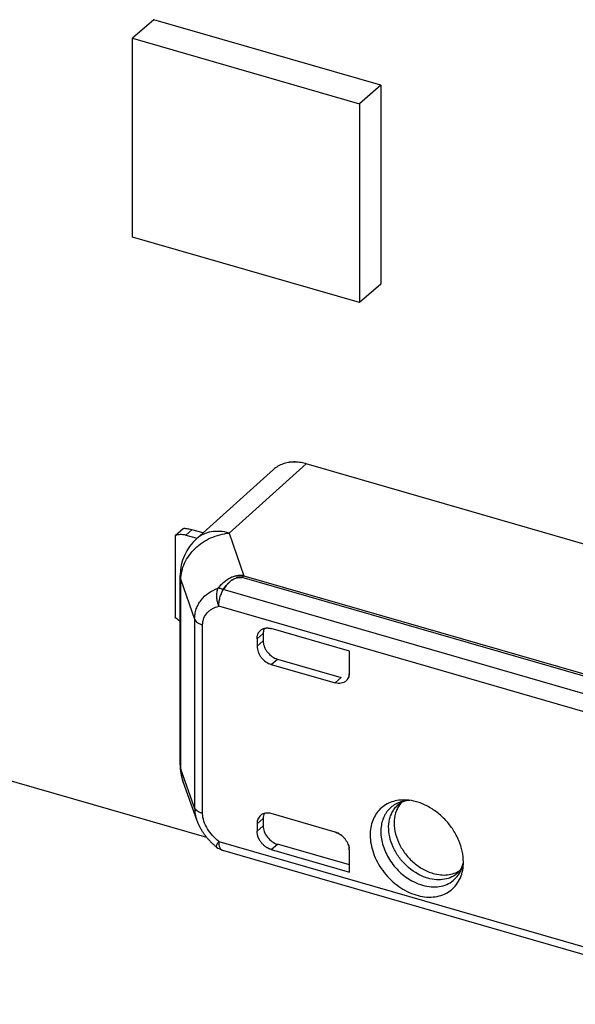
# Model space of a CAD drawing. Header units: millimetres. Extents: x 0 to 210, y 0 to 297.
# Tile 45 of 52: x 142.497 to 143.175, y 218.728 to 219.929. Entities that reach past the tile are written whole.
import ezdxf

# ---------------------------------------------------------------- set-up
doc = ezdxf.new("R2010")
doc.units = ezdxf.units.MM
doc.header["$LTSCALE"] = 19.36
doc.layers.get('0').update_dxf_attribs({"linetype": 'CONTINUOUS'})

msp = doc.modelspace()

# ---------------------------------------------------------------- linework, layer by layer
at = {"color": 7, "linetype": 'Continuous'}
for p, q in [((142.66063, 219.92905), (142.63463, 219.90653)), ((142.93776, 219.84905), (142.66063, 219.92905)), ((142.63463, 219.90653), (142.91176, 219.82653)), ((142.63463, 219.66405), (142.63463, 219.90653)), ((142.93776, 219.84905), (142.91176, 219.82653)), ((142.93776, 219.84905), (142.93776, 219.60656)), ((142.91176, 219.82653), (142.91176, 219.58405)), ((142.91176, 219.58405), (142.63463, 219.66405)), ((142.93776, 219.60656), (142.91176, 219.58405)), ((142.8459, 219.3877), (142.84575, 219.38775)), ((142.75757, 219.24989), (142.75407, 219.24837)), ((142.76151, 219.25088), (142.75757, 219.24989)), ((142.76667, 219.24889), (142.76828, 219.24878)), ((142.74552, 219.2342), (142.74919, 219.23915)), ((142.75587, 219.24565), (142.75578, 219.24558)), ((142.72554, 218.9317), (141.82919, 219.19046)), ((142.69632, 219.00031), (142.69617, 219.00072))]:
    msp.add_line(p, q, dxfattribs=at)
at = {"color": 6, "linetype": 'Continuous'}
for p, q in [((142.71264, 219.29594), (142.80671, 219.38052)), ((142.75257, 219.30313), (142.8468, 219.38745)), ((143.66486, 219.15129), (142.8468, 219.38745)), ((142.68674, 219.30014), (142.69674, 219.3088)), ((142.72082, 219.30329), (142.70723, 219.30721)), ((142.68674, 219.30014), (142.68674, 219.20055)), ((142.69973, 219.30072), (142.71353, 219.29674)), ((142.69284, 219.02044), (142.69284, 219.25139)), ((142.89931, 219.15914), (142.80405, 219.18664)), ((142.78673, 219.17432), (142.78673, 219.16519)), ((142.79423, 219.18077), (142.79423, 219.17168)), ((142.89931, 219.13269), (142.89931, 219.15914)), ((142.80405, 219.14287), (142.88199, 219.12037)), ((142.81155, 219.14936), (142.88926, 219.12693)), ((142.89529, 219.12275), (142.89581, 219.12322)), ((142.69632, 219.00028), (142.71337, 218.95251)), ((142.88199, 218.9385), (142.80405, 218.961)), ((142.78673, 218.94868), (142.78673, 218.93954)), ((142.79423, 218.95518), (142.79423, 218.94609)), ((142.89931, 218.89843), (142.81155, 218.92376)), ((142.74442, 218.91645), (143.39551, 218.72849)), ((142.80405, 218.91722), (142.89931, 218.88972)), ((142.89931, 218.88972), (142.89931, 218.91618)), ((143.038, 218.89473), (143.03801, 218.89479)), ((143.038, 218.89473), (143.03801, 218.89479))]:
    msp.add_line(p, q, dxfattribs=at)
at = {"color": 9, "linetype": 'Continuous'}
for p, q in [((142.70723, 219.30721), (142.69973, 219.30072)), ((142.75257, 219.30313), (142.7707, 219.25111)), ((142.69375, 219.24618), (142.71056, 219.19796)), ((142.69375, 219.01523), (142.69375, 219.24618)), ((142.76852, 219.24876), (142.77071, 219.25111)), ((143.61621, 219.00405), (142.76852, 219.24876)), ((142.7707, 219.25111), (143.6184, 219.0064)), ((143.39788, 219.04587), (142.74552, 219.2342)), ((143.3873, 219.027), (142.73996, 219.21387)), ((142.71056, 219.19796), (142.71056, 218.96813)), ((142.72025, 218.96121), (142.72025, 219.19104)), ((142.78673, 219.17432), (142.79423, 219.18077)), ((142.79423, 219.17168), (142.78673, 219.16519)), ((142.80405, 219.14287), (142.81155, 219.14936)), ((142.88926, 219.12693), (142.88199, 219.12037)), ((142.71056, 218.96813), (142.69375, 219.01523)), ((142.78673, 218.94868), (142.79423, 218.95518)), ((142.79423, 218.94609), (142.78673, 218.93954)), ((142.73996, 218.927), (143.3873, 218.74013)), ((142.80405, 218.91722), (142.81155, 218.92376))]:
    msp.add_line(p, q, dxfattribs=at)
at = {"color": 6, "linetype": 'Continuous'}
msp.add_lwpolyline([(142.71338, 218.95248), (142.71356, 218.95198), (142.71376, 218.95145), (142.71397, 218.95091), (142.71419, 218.95037), (142.7144, 218.94983), (142.71463, 218.94928), (142.71486, 218.94874), (142.7151, 218.9482), (142.71535, 218.94766), (142.7156, 218.94712), (142.71585, 218.94658), (142.71612, 218.94604), (142.71639, 218.9455), (142.71666, 218.94496), (142.71694, 218.94442), (142.71723, 218.94389), (142.71752, 218.94335), (142.71782, 218.94281), (142.71812, 218.94228), (142.71843, 218.94174), (142.71875, 218.94121), (142.71907, 218.94068), (142.7194, 218.94014), (142.71974, 218.93961), (142.72008, 218.93908), (142.72042, 218.93855), (142.72078, 218.93802), (142.72114, 218.93749), (142.7215, 218.93697), (142.72187, 218.93644), (142.72225, 218.93592), (142.72264, 218.93539), (142.72303, 218.93487), (142.72342, 218.93435), (142.72383, 218.93383), (142.72423, 218.93331), (142.72465, 218.93279), (142.72507, 218.93227), (142.72549, 218.93176), (142.72593, 218.93125), (142.72636, 218.93073), (142.72681, 218.93023), (142.72726, 218.92972), (142.72771, 218.92921), (142.72818, 218.92871), (142.72864, 218.92821), (142.72912, 218.92771), (142.7296, 218.92721), (142.73008, 218.92671), (142.73058, 218.92622), (142.73108, 218.92572), (142.73158, 218.92523), (142.73209, 218.92475), (142.73261, 218.92426), (142.73313, 218.92378), (142.73366, 218.9233), (142.73419, 218.92282), (142.73473, 218.92234), (142.73527, 218.92187), (142.73582, 218.9214), (142.73638, 218.92093), (142.73694, 218.92047), (142.7374, 218.9201)], dxfattribs=at)
at = {"color": 7, "linetype": 'Continuous'}
for centre, radius, start, end in [((142.82818, 219.32402), 0.06611, 74.44687, 74.60904), ((142.82746, 219.32146), 0.06876, 73.66722, 74.44277), ((142.83033, 219.33166), 0.05817, 74.0955, 74.47381), ((142.83022, 219.33128), 0.05856, 73.5602, 74.09532), ((142.69788, 219.30132), 0.00757, 97.65728, 98.61353), ((142.6844, 219.2281), 0.08235, 73.90076, 74.06259), ((142.76689, 219.22394), 0.02759, 118.31974, 118.53507), ((142.76631, 219.225), 0.02638, 117.92253, 118.32099), ((142.76581, 219.22594), 0.02531, 117.564, 117.92151), ((142.76555, 219.22646), 0.02473, 117.30814, 117.56357), ((142.76533, 219.22688), 0.02425, 117.01816, 117.30823), ((142.7651, 219.22733), 0.02375, 116.69436, 117.01825), ((142.76506, 219.22741), 0.02366, 116.08014, 116.69307), ((142.76538, 219.22673), 0.02441, 108.86294, 116.06721), ((142.7657, 219.22586), 0.02534, 108.32167, 108.9125), ((142.76611, 219.22453), 0.02673, 100.03935, 108.2454), ((142.76484, 219.23495), 0.01384, 104.79918, 106.09084), ((142.76457, 219.23602), 0.01274, 103.44997, 105.58671), ((142.76475, 219.2353), 0.01349, 103.49851, 104.80451), ((142.7664, 219.22306), 0.02823, 99.96476, 100.10532), ((142.76625, 219.22901), 0.01995, 101.44078, 103.46206), ((142.76609, 219.22976), 0.01918, 101.23989, 101.4345), ((142.76592, 219.22465), 0.02424, 87.88021, 88.43814), ((142.7658, 219.22226), 0.02664, 84.13979, 87.81974), ((142.76477, 219.21226), 0.03669, 84.13941, 84.51989), ((142.7665, 219.21189), 0.03944, 83.8906, 84.4583), ((142.78428, 219.19681), 0.05985, 128.28017, 139.3529), ((142.78471, 219.20904), 0.04657, 139.70679, 147.30099), ((142.78855, 219.20645), 0.05117, 138.14902, 140.27566), ((142.7873, 219.2069), 0.04993, 137.58291, 139.76225), ((142.78646, 219.2083), 0.04839, 137.9542, 138.13346), ((142.77326, 219.22225), 0.02916, 127.44669, 128.0641), ((142.7729, 219.22272), 0.02856, 127.04972, 127.44586), ((142.76871, 219.22826), 0.02162, 126.73597, 127.419), ((142.76693, 219.23062), 0.01866, 126.33395, 127.03265), ((142.88019, 219.13268), 0.01912, 355.80302, 0.03629), ((142.88344, 219.13254), 0.01587, 355.4202, 355.90469), ((142.88286, 219.13258), 0.01645, 355.92924, 0.38158), ((142.88742, 219.13167), 0.01191, 310.33427, 312.37152), ((142.73775, 219.01506), 0.04398, 198.34557, 198.99326), ((142.73756, 219.01503), 0.0438, 199.03158, 199.63892), ((142.8765, 218.91921), 0.02006, 71.05296, 74.1093), ((142.87634, 218.91873), 0.02056, 70.66426, 71.06384), ((142.79531, 218.99303), 0.08616, 229.62495, 230.0286), ((142.87942, 218.91618), 0.0199, 359.99297, 6.27096), ((142.88103, 218.91627), 0.01828, 359.72052, 6.09145)]:
    msp.add_arc(centre, radius, start, end, dxfattribs=at)
at = {"color": 6, "linetype": 'Continuous'}
for centre, radius, start, end in [((142.75284, 219.25139), 0.06, 132.05977, 179.99999), ((142.75284, 219.02044), 0.06, 180, 199.60785), ((142.74996, 218.93566), 0.02, 231.07428, 253.89788), ((142.98404, 218.90194), 0.05445, 354.92799, 0.04791), ((142.98668, 218.90171), 0.05179, 352.3179, 354.91968)]:
    msp.add_arc(centre, radius, start, end, dxfattribs=at)
at = {"color": 9, "linetype": 'Continuous'}
for centre, radius, start, end in [((142.73525, 219.27097), 0.03369, 131.53613, 132.26437), ((142.76579, 219.23521), 0.01388, 109.38803, 109.54848), ((142.76573, 219.23536), 0.01372, 108.25154, 109.38995), ((142.76564, 219.23565), 0.01341, 106.96313, 108.25215)]:
    msp.add_arc(centre, radius, start, end, dxfattribs=at)
at = {"color": 7, "linetype": 'Continuous'}
for points, knots in [([(142.84572, 219.38775), (142.84336, 219.3884), (142.83865, 219.38942), (142.83158, 219.38995), (142.82478, 219.38936), (142.82048, 219.38819), (142.81844, 219.38743)], [0, 0, 0, 0, 0.2653502, 0.5203237, 0.7647025, 1, 1, 1, 1]), ([(142.81843, 219.38742), (142.81626, 219.38666), (142.8121, 219.38474), (142.80839, 219.38203), (142.80671, 219.38052)], [0, 0, 0, 0, 0.5039015, 1, 1, 1, 1]), ([(142.84572, 219.38775), (142.84111, 219.38902), (142.83402, 219.39005), (142.82481, 219.38925), (142.82048, 219.38814), (142.81843, 219.38742)], [0, 0, 0, 0, 0.5187855, 0.7636905, 1, 1, 1, 1]), ([(142.69687, 219.30882), (142.69743, 219.30889), (142.69875, 219.30893), (142.70103, 219.30869), (142.70385, 219.30813), (142.7059, 219.3076), (142.70701, 219.30728)], [0, 0, 0, 0, 0.1636211, 0.38326, 0.6644459, 1, 1, 1, 1]), ([(142.75407, 219.24837), (142.75346, 219.24804), (142.75106, 219.24669), (142.74881, 219.24508), (142.7472, 219.24379)], [0, 0, 0, 0, 0.2517934, 1, 1, 1, 1]), ([(142.7472, 219.24379), (142.74823, 219.2446), (142.75034, 219.24615), (142.75256, 219.24755), (142.75371, 219.24817)], [0, 0, 0, 0, 0.4992358, 1, 1, 1, 1]), ([(142.75587, 219.24565), (142.75665, 219.24623), (142.75834, 219.24727), (142.76018, 219.24802), (142.76114, 219.24829)], [0, 0, 0, 0, 0.4908469, 1, 1, 1, 1]), ([(142.76151, 219.25087), (142.76224, 219.25099), (142.76516, 219.25139), (142.76812, 219.25136), (142.77031, 219.25115)], [0, 0, 0, 0, 0.2517387, 1, 1, 1, 1]), ([(142.7707, 219.25111), (142.76918, 219.25127), (142.76611, 219.25145), (142.76303, 219.25114), (142.76151, 219.25088)], [0, 0, 0, 0, 0.4973832, 1, 1, 1, 1]), ([(142.76658, 219.24888), (142.76616, 219.2489), (142.7645, 219.2489), (142.76282, 219.2487), (142.7616, 219.24841)], [0, 0, 0, 0, 0.24793, 1, 1, 1, 1]), ([(142.76235, 219.24857), (142.76307, 219.24872), (142.7645, 219.24891), (142.76595, 219.24892), (142.76667, 219.24889)], [0, 0, 0, 0, 0.5031655, 1, 1, 1, 1]), ([(142.7472, 219.24379), (142.74646, 219.24319), (142.74351, 219.2407), (142.7408, 219.23796), (142.73887, 219.2358)], [0, 0, 0, 0, 0.2489386, 1, 1, 1, 1]), ([(142.75558, 219.24543), (142.75464, 219.24471), (142.75287, 219.24314), (142.75123, 219.24145), (142.75044, 219.24058)], [0, 0, 0, 0, 0.5017846, 1, 1, 1, 1]), ([(142.75053, 219.2407), (142.75089, 219.24111), (142.75238, 219.2427), (142.75399, 219.24419), (142.75529, 219.2452)], [0, 0, 0, 0, 0.2487164, 1, 1, 1, 1]), ([(142.89926, 219.13128), (142.89913, 219.12964), (142.89837, 219.12646), (142.89644, 219.12379), (142.89529, 219.12275)], [0, 0, 0, 0, 0.5154841, 1, 1, 1, 1]), ([(142.89545, 219.12287), (142.896, 219.12338), (142.89703, 219.12452), (142.89862, 219.12726), (142.89914, 219.12966), (142.89926, 219.13128)], [0, 0, 0, 0, 0.2396668, 0.4841762, 1, 1, 1, 1]), ([(142.89529, 219.12275), (142.89448, 219.12202), (142.8926, 219.12077), (142.88929, 219.11974), (142.88566, 219.11957), (142.88322, 219.12002), (142.88199, 219.12037)], [0, 0, 0, 0, 0.233006, 0.4739756, 0.7287609, 1, 1, 1, 1]), ([(142.69375, 219.01523), (142.69375, 219.01277), (142.69415, 219.00785), (142.69536, 219.00306), (142.69616, 219.00075)], [0, 0, 0, 0, 0.5019462, 1, 1, 1, 1]), ([(142.73996, 218.927), (142.73729, 218.92924), (142.73225, 218.93408), (142.72597, 218.94237), (142.72157, 218.95148), (142.72031, 218.95804), (142.72025, 218.96121)], [0, 0, 0, 0, 0.2574337, 0.5149137, 0.7654744, 1, 1, 1, 1]), ([(142.8992, 218.91836), (142.89907, 218.91945), (142.89864, 218.92168), (142.89742, 218.92492), (142.89567, 218.92802), (142.89352, 218.93091), (142.89103, 218.93352), (142.88822, 218.93572), (142.88519, 218.93741), (142.88306, 218.93819), (142.88199, 218.9385)], [0, 0, 0, 0, 0.1186789, 0.2425175, 0.3700719, 0.4994329, 0.6289041, 0.7566254, 0.880683, 1, 1, 1, 1]), ([(142.88315, 218.93813), (142.88385, 218.93789), (142.88669, 218.93672), (142.88928, 218.93496), (142.89101, 218.93342)], [0, 0, 0, 0, 0.2425348, 1, 1, 1, 1]), ([(142.8976, 218.92429), (142.89781, 218.9238), (142.89854, 218.92189), (142.89902, 218.91987), (142.8992, 218.91836)], [0, 0, 0, 0, 0.2568371, 1, 1, 1, 1])]:
    msp.add_open_spline(points, degree=3, knots=knots, dxfattribs=at)
at = {"color": 6, "linetype": 'Continuous'}
for points, knots in [([(142.68674, 219.30014), (142.68769, 219.30057), (142.6897, 219.30126), (142.69293, 219.30168), (142.69633, 219.30153), (142.6986, 219.30105), (142.69973, 219.30072)], [0, 0, 0, 0, 0.2344196, 0.4780524, 0.7329271, 1, 1, 1, 1]), ([(142.69284, 219.19559), (142.69229, 219.19593), (142.69011, 219.19739), (142.68811, 219.19912), (142.68674, 219.20055)], [0, 0, 0, 0, 0.2469322, 1, 1, 1, 1]), ([(142.79098, 219.18447), (142.7918, 219.18516), (142.79319, 219.18605), (142.79522, 219.18685), (142.79658, 219.18718), (142.79757, 219.18731), (142.79814, 219.18737), (142.79858, 219.18738), (142.79903, 219.18741), (142.79947, 219.18734), (142.79993, 219.18734), (142.80053, 219.1873), (142.80129, 219.18723), (142.80252, 219.18704), (142.80344, 219.18682), (142.80405, 219.18664)], [0, 0, 0, 0, 0.2328359, 0.3517692, 0.4735175, 0.535753, 0.5672414, 0.5989897, 0.6309751, 0.6640584, 0.6965313, 0.7292226, 0.7953845, 0.862578, 1, 1, 1, 1]), ([(142.79549, 219.18689), (142.79527, 219.18642), (142.79452, 219.18446), (142.79423, 219.18234), (142.79423, 219.18077)], [0, 0, 0, 0, 0.2506319, 1, 1, 1, 1]), ([(142.78673, 219.17432), (142.78673, 219.17483), (142.78678, 219.17584), (142.78698, 219.17732), (142.78727, 219.17851), (142.78753, 219.17931), (142.7877, 219.17976), (142.78783, 219.18009), (142.78798, 219.1804), (142.78813, 219.18072), (142.7882, 219.18107), (142.78839, 219.18137), (142.78856, 219.18167), (142.7888, 219.18206), (142.78925, 219.18271), (142.78998, 219.18357), (142.79064, 219.18419), (142.79098, 219.18447)], [0, 0, 0, 0, 0.134733, 0.2659965, 0.3939692, 0.456836, 0.4879935, 0.5190333, 0.5497887, 0.5806477, 0.6121701, 0.6425836, 0.6728242, 0.7029579, 0.7628887, 0.881746, 1, 1, 1, 1]), ([(142.78673, 219.16519), (142.78673, 219.16402), (142.78697, 219.16163), (142.78797, 219.1581), (142.78957, 219.15465), (142.79245, 219.15034), (142.79708, 219.14587), (142.80169, 219.14355), (142.80405, 219.14287)], [0, 0, 0, 0, 0.1162814, 0.2385363, 0.3654277, 0.4952445, 0.7543345, 1, 1, 1, 1]), ([(142.79423, 219.17168), (142.79423, 219.17052), (142.79447, 219.16813), (142.79547, 219.1646), (142.79707, 219.16114), (142.79995, 219.15683), (142.80458, 219.15236), (142.80919, 219.15004), (142.81155, 219.14936)], [0, 0, 0, 0, 0.1162814, 0.2385363, 0.3654277, 0.4952445, 0.7543345, 1, 1, 1, 1]), ([(142.96862, 218.97755), (142.9656, 218.97772), (142.95965, 218.97753), (142.95111, 218.97557), (142.9434, 218.97198), (142.93678, 218.96685), (142.93144, 218.96033), (142.92754, 218.95263), (142.92519, 218.944), (142.92469, 218.93793), (142.92469, 218.93484)], [0, 0, 0, 0, 0.1307257, 0.2557447, 0.376649, 0.4956705, 0.6153571, 0.7381433, 0.8659602, 1, 1, 1, 1]), ([(142.96269, 218.97446), (142.96143, 218.97304), (142.95914, 218.96993), (142.95562, 218.9628), (142.95344, 218.95242), (142.95447, 218.93911), (142.9589, 218.92564), (142.96512, 218.91509), (142.97142, 218.90739), (142.97845, 218.9004), (142.98825, 218.89324), (142.99711, 218.88939), (143.00159, 218.8881)], [0, 0, 0, 0, 0.0519375, 0.1050808, 0.216667, 0.3373817, 0.4666172, 0.6015998, 0.670099, 0.7384734, 0.8724914, 1, 1, 1, 1]), ([(142.97315, 218.97711), (142.97044, 218.97698), (142.96659, 218.9763), (142.96215, 218.97426), (142.96037, 218.97304), (142.95957, 218.97239)], [0, 0, 0, 0, 0.5580008, 0.7879055, 1, 1, 1, 1]), ([(143.03848, 218.90199), (143.03848, 218.90638), (143.03743, 218.91545), (143.03314, 218.92872), (143.0263, 218.94146), (143.01725, 218.95305), (143.00645, 218.96294), (142.9944, 218.97063), (142.9817, 218.97575), (142.9729, 218.97732), (142.96862, 218.97755)], [0, 0, 0, 0, 0.1179065, 0.2424912, 0.3719367, 0.5036952, 0.634895, 0.7627413, 0.8849187, 1, 1, 1, 1]), ([(142.79096, 218.9588), (142.79028, 218.95822), (142.78905, 218.95686), (142.78771, 218.95442), (142.78689, 218.95165), (142.78673, 218.94968), (142.78673, 218.94868)], [0, 0, 0, 0, 0.2373898, 0.4804639, 0.7336273, 1, 1, 1, 1]), ([(142.80405, 218.961), (142.80285, 218.96135), (142.80045, 218.9618), (142.79689, 218.96166), (142.79364, 218.9607), (142.79177, 218.9595), (142.79096, 218.9588)], [0, 0, 0, 0, 0.2710173, 0.5256405, 0.7667361, 1, 1, 1, 1]), ([(142.79545, 218.9612), (142.79504, 218.96028), (142.79441, 218.9583), (142.79423, 218.95623), (142.79423, 218.95518)], [0, 0, 0, 0, 0.4866714, 1, 1, 1, 1]), ([(142.79423, 218.94609), (142.79423, 218.94371), (142.79525, 218.93875), (142.79903, 218.93212), (142.80458, 218.92677), (142.80919, 218.92445), (142.81155, 218.92376)], [0, 0, 0, 0, 0.2379955, 0.4943833, 0.7539152, 1, 1, 1, 1]), ([(142.80405, 218.91722), (142.80348, 218.91739), (142.80262, 218.91768), (142.8015, 218.91814), (142.8008, 218.91847), (142.80025, 218.91874), (142.79984, 218.91896), (142.79943, 218.91919), (142.79899, 218.91936), (142.7986, 218.91962), (142.79806, 218.91996), (142.79713, 218.92058), (142.79584, 218.92157), (142.79391, 218.92331), (142.79218, 218.92528), (142.79064, 218.9274), (142.78978, 218.92878), (142.78916, 218.92991), (142.78881, 218.93063), (142.78854, 218.93121), (142.78838, 218.93157), (142.78826, 218.93186), (142.78819, 218.93208), (142.78813, 218.93231), (142.78803, 218.9326), (142.78789, 218.93296), (142.7877, 218.93356), (142.78747, 218.93429), (142.78725, 218.93518), (142.78688, 218.93691), (142.78673, 218.93838), (142.78673, 218.93954)], [0, 0, 0, 0, 0.0595925, 0.0899406, 0.12063, 0.1360875, 0.1516558, 0.1672057, 0.1825461, 0.1982955, 0.2141018, 0.2459004, 0.3101523, 0.3750402, 0.505435, 0.570515, 0.6351732, 0.667263, 0.6991431, 0.7149737, 0.7308073, 0.7386649, 0.7463726, 0.7540167, 0.7617189, 0.7773175, 0.7927884, 0.8235046, 0.8538815, 0.883902, 1, 1, 1, 1]), ([(142.92469, 218.93484), (142.92469, 218.92736), (142.92696, 218.91584), (142.93331, 218.90162), (142.94204, 218.88786), (142.95628, 218.8733), (142.97375, 218.86349), (142.98832, 218.85963), (142.99883, 218.85886), (143.00879, 218.8602), (143.01781, 218.86364), (143.02556, 218.86907), (143.03171, 218.8763), (143.03602, 218.88501), (143.03755, 218.89142), (143.038, 218.89473)], [0, 0, 0, 0, 0.1290214, 0.1978254, 0.2682678, 0.4095189, 0.5447428, 0.6082885, 0.6685135, 0.7256132, 0.7802883, 0.8336923, 0.8872407, 0.9423186, 1, 1, 1, 1]), ([(143.03186, 218.88891), (143.03263, 218.88961), (143.03409, 218.8912), (143.03674, 218.8953), (143.03796, 218.89902), (143.03848, 218.90168)], [0, 0, 0, 0, 0.2120998, 0.4420071, 1, 1, 1, 1]), ([(143.00159, 218.8881), (143.00452, 218.88725), (143.01038, 218.88609), (143.01911, 218.88607), (143.02726, 218.88786), (143.03215, 218.89025), (143.03436, 218.89171)], [0, 0, 0, 0, 0.269393, 0.5243915, 0.7666414, 1, 1, 1, 1])]:
    msp.add_open_spline(points, degree=3, knots=knots, dxfattribs=at)
at = {"color": 9, "linetype": 'Continuous'}
for points, knots in [([(142.69375, 219.24618), (142.69375, 219.24959), (142.69455, 219.25653), (142.69796, 219.26657), (142.70346, 219.27601), (142.71335, 219.28743), (142.7296, 219.29833), (142.74484, 219.3024), (142.75257, 219.30313)], [0, 0, 0, 0, 0.1147172, 0.2327479, 0.3545922, 0.4801551, 0.7385808, 1, 1, 1, 1]), ([(142.75257, 219.30313), (142.74892, 219.30416), (142.74163, 219.30549), (142.73082, 219.30502), (142.72098, 219.30202), (142.71535, 219.29834), (142.71291, 219.29618)], [0, 0, 0, 0, 0.2714004, 0.5262516, 0.7671936, 1, 1, 1, 1]), ([(142.69375, 219.24618), (142.6936, 219.24661), (142.69308, 219.2483), (142.69284, 219.25008), (142.69284, 219.25139)], [0, 0, 0, 0, 0.2552523, 1, 1, 1, 1]), ([(142.76667, 219.24889), (142.76586, 219.24901), (142.76418, 219.24906), (142.76253, 219.24873), (142.76173, 219.24848)], [0, 0, 0, 0, 0.4918219, 1, 1, 1, 1]), ([(142.71056, 219.19796), (142.71056, 219.20011), (142.7109, 219.20436), (142.71243, 219.21053), (142.71493, 219.21629), (142.71947, 219.22325), (142.72728, 219.23048), (142.73487, 219.23432), (142.73887, 219.2358)], [0, 0, 0, 0, 0.1275834, 0.2530279, 0.3768545, 0.4996154, 0.745795, 1, 1, 1, 1]), ([(142.73887, 219.2358), (142.73819, 219.23425), (142.73726, 219.23077), (142.73703, 219.2252), (142.73788, 219.21942), (142.73915, 219.21566), (142.73996, 219.21387)], [0, 0, 0, 0, 0.2249163, 0.4746085, 0.7376924, 1, 1, 1, 1]), ([(142.74552, 219.2342), (142.74437, 219.23464), (142.74219, 219.23535), (142.73992, 219.23574), (142.73887, 219.2358)], [0, 0, 0, 0, 0.5384533, 1, 1, 1, 1]), ([(142.73996, 219.21387), (142.73996, 219.21557), (142.74025, 219.21909), (142.74136, 219.22434), (142.74309, 219.22946), (142.74465, 219.23269), (142.74552, 219.2342)], [0, 0, 0, 0, 0.2393158, 0.4962829, 0.755168, 1, 1, 1, 1]), ([(142.72025, 219.19104), (142.72028, 219.19251), (142.72056, 219.19539), (142.72209, 219.20074), (142.72508, 219.20539), (142.72903, 219.20894), (142.73355, 219.2118), (142.73736, 219.21319), (142.73996, 219.21387)], [0, 0, 0, 0, 0.1354683, 0.2648057, 0.5101236, 0.6309103, 0.7522589, 1, 1, 1, 1]), ([(142.71056, 219.19796), (142.71113, 219.19633), (142.71327, 219.19414), (142.71683, 219.19219), (142.71905, 219.19138), (142.72025, 219.19104)], [0, 0, 0, 0, 0.4243343, 0.6943855, 1, 1, 1, 1]), ([(142.69284, 219.02044), (142.69284, 219.02001), (142.69291, 219.01824), (142.6933, 219.01649), (142.69375, 219.01523)], [0, 0, 0, 0, 0.2469895, 1, 1, 1, 1]), ([(142.97292, 218.97715), (142.97044, 218.97706), (142.96558, 218.97649), (142.95869, 218.9743), (142.95253, 218.97085), (142.94727, 218.96623), (142.94305, 218.96055), (142.93998, 218.95399), (142.93813, 218.94671), (142.93773, 218.94161), (142.93773, 218.93901)], [0, 0, 0, 0, 0.1284531, 0.2520754, 0.3725269, 0.4919195, 0.6125241, 0.7364298, 0.8652579, 1, 1, 1, 1]), ([(142.98308, 218.88729), (142.97497, 218.89174), (142.96407, 218.90114), (142.95394, 218.91663), (142.9489, 218.92921), (142.94679, 218.94189), (142.94767, 218.95211), (142.95, 218.95945), (142.95247, 218.96439), (142.95564, 218.96877), (142.9582, 218.97127), (142.95957, 218.97239)], [0, 0, 0, 0, 0.2725562, 0.4102173, 0.5433142, 0.6689561, 0.7858306, 0.8413212, 0.8951676, 0.9478605, 1, 1, 1, 1]), ([(142.72025, 218.96121), (142.71905, 218.96156), (142.71683, 218.96236), (142.71327, 218.96431), (142.71113, 218.9665), (142.71056, 218.96813)], [0, 0, 0, 0, 0.3056143, 0.5756655, 1, 1, 1, 1]), ([(142.71056, 218.96813), (142.71056, 218.96552), (142.71106, 218.9602), (142.71247, 218.95505), (142.71337, 218.95251)], [0, 0, 0, 0, 0.4924335, 1, 1, 1, 1]), ([(142.93773, 218.93901), (142.93773, 218.93321), (142.9398, 218.92115), (142.9464, 218.90725), (142.95382, 218.897), (142.96248, 218.8877), (142.97021, 218.88197), (142.97572, 218.87895)], [0, 0, 0, 0, 0.2347472, 0.4864636, 0.6160053, 0.7458648, 1, 1, 1, 1]), ([(142.73739, 218.9201), (142.73716, 218.92029), (142.73714, 218.92087), (142.73726, 218.92146), (142.73744, 218.92207), (142.73772, 218.92281), (142.73825, 218.92397), (142.73899, 218.92537), (142.73963, 218.92646), (142.73996, 218.927)], [0, 0, 0, 0, 0.1207296, 0.1835101, 0.2463142, 0.3719097, 0.4975285, 0.7487526, 1, 1, 1, 1]), ([(142.73996, 218.927), (142.73996, 218.92568), (142.74012, 218.92325), (142.74083, 218.92041), (142.74173, 218.91862), (142.7425, 218.91761), (142.74339, 218.91685), (142.74407, 218.91655), (142.74442, 218.91645)], [0, 0, 0, 0, 0.3261807, 0.5989476, 0.7147817, 0.8181551, 0.9117955, 1, 1, 1, 1]), ([(142.97572, 218.87895), (142.97903, 218.87713), (142.98579, 218.87412), (142.9963, 218.87162), (143.00653, 218.87136), (143.01604, 218.87339), (143.02441, 218.87767), (143.03121, 218.88402), (143.0361, 218.89212), (143.03791, 218.89826), (143.03848, 218.90144)], [0, 0, 0, 0, 0.1433504, 0.2793522, 0.4074829, 0.5285774, 0.6449057, 0.7598581, 0.8771738, 1, 1, 1, 1]), ([(142.9951, 218.88228), (142.99408, 218.88258), (142.98994, 218.88391), (142.98596, 218.88571), (142.98308, 218.88729)], [0, 0, 0, 0, 0.2445316, 1, 1, 1, 1]), ([(143.03186, 218.88891), (143.02963, 218.88687), (143.02443, 218.88337), (143.01529, 218.8805), (143.00525, 218.88005), (142.99848, 218.88131), (142.9951, 218.88228)], [0, 0, 0, 0, 0.2333523, 0.4742006, 0.7287726, 1, 1, 1, 1])]:
    msp.add_open_spline(points, degree=3, knots=knots, dxfattribs=at)

doc.saveas('drawing.dxf')
